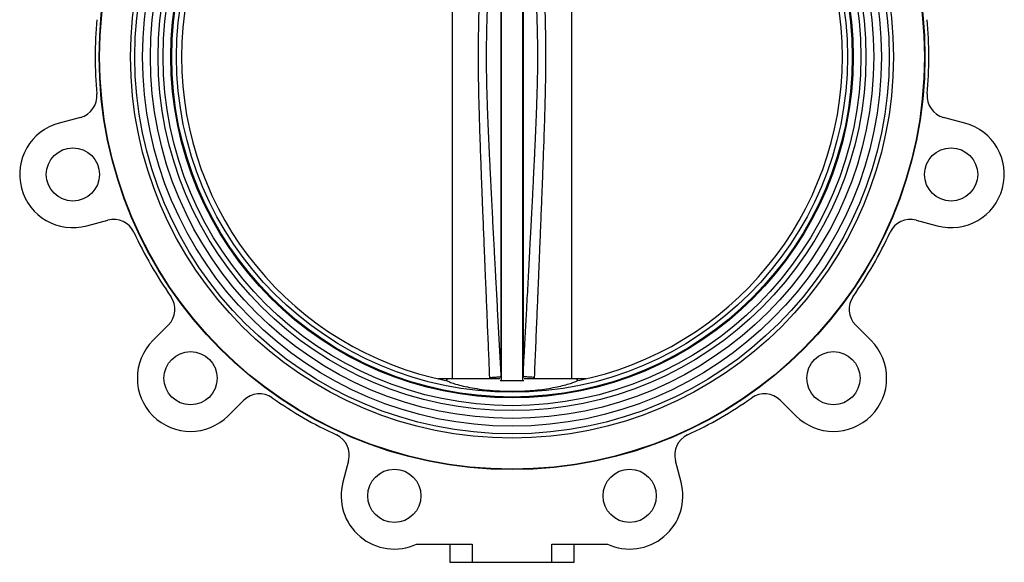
# Model space of a CAD drawing. Header units: millimetres. Extents: x 220 to 2250, y -9 to 1835.
# Tile 9 of 30: x 1806 to 2250, y 503 to 748. Entities that reach past the tile are written whole.
import ezdxf

# ---------------------------------------------------------------- set-up
doc = ezdxf.new("R2010")
doc.units = ezdxf.units.MM

msp = doc.modelspace()

# ---------------------------------------------------------------- linework, layer by layer
at = {"color": 7, "linetype": 'Continuous', "lineweight": 25}
for p, q in [((2023.25, 876.92), (2023.25, 585.02)), ((2033.07, 585.02), (2033.07, 876.92)), ((2001.16, 833.76), (2001.16, 585.67)), ((2055.16, 585.67), (2055.16, 832.62)), ((1833.53, 703.66), (1823.93, 701.09)), ((2232.39, 701.09), (2222.78, 703.66)), ((1836.36, 654.73), (1845.96, 657.3)), ((2210.36, 657.3), (2219.96, 654.73)), ((1873.26, 610.01), (1866.23, 602.98)), ((2190.09, 602.98), (2183.06, 610.01)), ((2023.16, 586.77), (2023.25, 585.02)), ((2033.07, 585.02), (2033.16, 586.76)), ((1998.86, 585.67), (1994.94, 585.67)), ((1998.86, 585.67), (1998.49, 584.9)), ((2022.62, 585.67), (1998.86, 585.67)), ((2023.07, 584.77), (2022.78, 584.77)), ((2023.25, 585.02), (2023.07, 584.77)), ((2033.25, 584.77), (2033.07, 585.02)), ((2033.54, 584.77), (2033.25, 584.77)), ((2057.46, 585.67), (2033.7, 585.67)), ((2057.83, 584.9), (2057.46, 585.67)), ((2061.38, 585.67), (2057.46, 585.67)), ((1900.17, 569.04), (1907.2, 576.07)), ((2149.12, 576.07), (2156.15, 569.04)), ((1954.49, 548.77), (1951.92, 539.16)), ((2104.4, 539.16), (2101.83, 548.77)), ((1985.13, 511.15), (2010.16, 511.15)), ((2000.16, 511.15), (2000.16, 502.97)), ((2010.16, 511.15), (2010.16, 502.97)), ((2046.16, 511.15), (2071.19, 511.15)), ((2046.16, 502.97), (2046.16, 511.15)), ((2056.16, 502.97), (2056.16, 511.15)), ((2000.16, 502.97), (2010.16, 502.97)), ((2010.16, 502.97), (2046.16, 502.97)), ((2046.16, 502.97), (2056.16, 502.97))]:
    msp.add_line(p, q, dxfattribs=at)
at = {"color": 8, "linetype": 'Continuous', "lineweight": 25}
for p, q in [((2018.17, 585.67), (2018.14, 586.34)), ((2038.18, 586.34), (2038.15, 585.67))]:
    msp.add_line(p, q, dxfattribs=at)
at = {"color": 7, "linetype": 'Continuous', "lineweight": 25}
for centre, radius in [((2028.16, 730.97), 186.19), ((2028.16, 730.97), 186), ((2028.16, 730.97), 172), ((2028.16, 730.97), 170.1), ((2028.16, 730.97), 166.6), ((2028.16, 730.97), 163.1), ((2028.16, 730.97), 159.6), ((2028.16, 730.97), 157.35), ((2028.16, 730.97), 153.85), ((2028.16, 730.97), 153.45), ((2028.16, 730.97), 151.3), ((1830.14, 677.91), 12), ((2226.17, 677.91), 12), ((1883.2, 586.01), 12), ((2173.12, 586.01), 12), ((1975.1, 532.95), 12), ((2081.22, 532.95), 12)]:
    msp.add_circle(centre, radius, dxfattribs=at)
for centre, radius, start, end in [((2028.16, 730.97), 149.05, 101.3246, 258.6754), ((2028.16, 730.97), 149.05, 281.3246, 78.6754), ((2028.16, 730.97), 188, 174.8877, 185.1123), ((2028.16, 730.97), 188, 354.8877, 5.1123), ((1830.95, 713.32), 10, 285, 5.1123), ((2225.37, 713.32), 10, 174.8877, 255), ((1830.14, 677.91), 24, 105, 285), ((2226.17, 677.91), 24, 255, 75), ((1848.55, 647.64), 10, 24.8877, 105), ((2207.77, 647.64), 10, 75, 155.1123), ((2028.16, 730.97), 188, 204.8877, 215.1123), ((2028.16, 730.97), 188, 324.8877, 335.1123), ((1866.19, 617.08), 10, 315, 35.1123), ((2190.13, 617.08), 10, 144.8877, 225), ((1883.2, 586.01), 24, 135, 315), ((2173.12, 586.01), 24, 225, 45), ((1914.27, 569), 10, 54.8877, 135), ((2142.04, 569), 10, 45, 125.1123), ((2028.16, 730.97), 188, 234.8877, 245.1123), ((2028.16, 730.97), 188, 294.8877, 305.1123), ((1944.83, 551.35), 10, 345, 65.1123), ((2111.49, 551.35), 10, 114.8877, 195), ((1975.1, 532.95), 24, 165, 294.7008), ((2081.22, 532.95), 24, 245.2992, 15)]:
    msp.add_arc(centre, radius, start, end, dxfattribs=at)
for points, knots in [([(2018.14, 586.34), (2018.06, 588.17), (2017.91, 591.87), (2017.67, 597.49), (2017.43, 603.24), (2017.18, 609.13), (2016.96, 614.55), (2016.78, 618.83), (2016.64, 622.13), (2016.51, 625.26), (2016.36, 629.06), (2016.17, 633.62), (2015.96, 638.59), (2015.77, 643.35), (2015.57, 648.13), (2015.39, 652.77), (2015.2, 657.4), (2015.01, 662.14), (2014.82, 667.06), (2014.61, 672.27), (2014.43, 676.99), (2014.21, 682.87), (2013.96, 689.67), (2013.71, 697.05), (2013.51, 703.29), (2013.36, 708.6), (2013.23, 713.75), (2013.13, 718.92), (2013.05, 724.24), (2013.02, 729.32), (2013.03, 734.25), (2013.07, 739.1), (2013.15, 744.2), (2013.27, 749.87), (2013.45, 756.59), (2013.7, 764.76), (2013.98, 772.76), (2014.26, 780.4), (2014.53, 787.41), (2014.8, 794.45), (2015.03, 800.28), (2015.21, 804.71), (2015.36, 808.51), (2015.53, 812.69), (2015.72, 817.43), (2015.93, 822.61), (2016.14, 827.64), (2016.32, 832.01), (2016.47, 835.52), (2016.59, 838.44), (2016.68, 840.76), (2016.79, 843.26), (2016.92, 846.57), (2017.21, 853.52), (2017.62, 863.34), (2017.97, 871.58), (2018.14, 875.59)], [0, 0, 0, 0, 0.01896, 0.0383864, 0.0582791, 0.078638, 0.0994633, 0.1144722, 0.1231007, 0.1336994, 0.1468705, 0.162614, 0.1809299, 0.1984669, 0.2119825, 0.2305573, 0.2465768, 0.260041, 0.2796393, 0.2977005, 0.3140319, 0.3286334, 0.3587019, 0.3845138, 0.4051934, 0.4234164, 0.4395378, 0.4586512, 0.4769199, 0.4946937, 0.5112899, 0.5280023, 0.5449872, 0.5641871, 0.5867341, 0.6146604, 0.6488951, 0.6697247, 0.6939594, 0.7215993, 0.7427144, 0.7544656, 0.7675766, 0.7820474, 0.797878, 0.8167217, 0.8358327, 0.8499998, 0.8621235, 0.8722038, 0.8802407, 0.8862341, 0.8981095, 0.9145806, 0.9583842, 1, 1, 1, 1]), ([(2023.16, 875.17), (2022.97, 871.67), (2022.61, 865.09), (2022.1, 855.78), (2021.64, 847.28), (2021.27, 840.38), (2020.97, 834.83), (2020.76, 830.83), (2020.58, 827.38), (2020.42, 824.47), (2020.28, 821.89), (2020.05, 817.5), (2019.85, 813.64), (2019.67, 810.28), (2019.62, 809.28), (2019.57, 808.29), (2019.52, 807.31), (2019.45, 806.04), (2019.34, 803.95), (2019.19, 801.09), (2019.02, 797.81), (2018.86, 794.55), (2018.68, 790.99), (2018.48, 787.12), (2018.27, 782.76), (2018.07, 778.81), (2017.92, 775.61), (2017.84, 773.84), (2017.79, 772.86), (2017.77, 772.31), (2017.74, 771.75), (2017.68, 770.54), (2017.62, 769.03), (2017.53, 767.08), (2017.45, 765.3), (2017.33, 762.41), (2017.16, 758.27), (2016.95, 752.71), (2016.79, 747.9), (2016.69, 744.06), (2016.63, 741.36), (2016.58, 738.52), (2016.55, 735.58), (2016.53, 732.55), (2016.53, 728.02), (2016.59, 722.05), (2016.77, 714.62), (2017.02, 707.14), (2017.26, 701.01), (2017.47, 696.25), (2017.62, 692.9), (2017.77, 689.53), (2017.93, 686.17), (2018.12, 682.21), (2018.36, 677.31), (2018.64, 671.66), (2018.94, 665.78), (2019.22, 660.2), (2019.51, 654.72), (2019.78, 649.49), (2020.08, 643.83), (2020.43, 637.29), (2020.88, 628.91), (2021.4, 619.13), (2021.98, 608.4), (2022.57, 597.6), (2022.96, 590.38), (2023.16, 586.77)], [0, 0, 0, 0, 0.036488, 0.068383, 0.096845, 0.125027, 0.140085, 0.154595, 0.166729, 0.175906, 0.18486, 0.193594, 0.221592, 0.225093, 0.228556, 0.23198, 0.235367, 0.238715, 0.245244, 0.257073, 0.268466, 0.279422, 0.290989, 0.305494, 0.31967, 0.336343, 0.346661, 0.352884, 0.354831, 0.356763, 0.358679, 0.360581, 0.369349, 0.374413, 0.380864, 0.387895, 0.404418, 0.424008, 0.44567, 0.45443, 0.463893, 0.473765, 0.483939, 0.494428, 0.505245, 0.530972, 0.556379, 0.582466, 0.608713, 0.620169, 0.631947, 0.643542, 0.655232, 0.666961, 0.684695, 0.706239, 0.725747, 0.745845, 0.764308, 0.782764, 0.800337, 0.823202, 0.850714, 0.887632, 0.924871, 0.962347, 1, 1, 1, 1]), ([(2023.16, 875.17), (2023.16, 874.16), (2023.16, 872.14), (2023.16, 867.83), (2023.16, 862.62), (2023.16, 856.46), (2023.16, 849.41), (2023.16, 841.51), (2023.16, 832.83), (2023.16, 823.42), (2023.16, 813.36), (2023.16, 802.71), (2023.16, 791.55), (2023.16, 779.96), (2023.16, 768.02), (2023.16, 755.81), (2023.16, 743.44), (2023.16, 730.97), (2023.16, 718.5), (2023.16, 706.12), (2023.16, 693.92), (2023.16, 681.98), (2023.16, 670.39), (2023.16, 659.23), (2023.16, 648.58), (2023.16, 638.51), (2023.16, 629.11), (2023.16, 620.43), (2023.16, 612.53), (2023.16, 605.48), (2023.16, 599.31), (2023.16, 594.1), (2023.16, 589.8), (2023.16, 587.78), (2023.16, 586.77)], [0, 0, 0, 0, 0.03125, 0.062501, 0.093751, 0.125002, 0.156252, 0.187502, 0.218752, 0.250003, 0.281253, 0.312503, 0.343753, 0.375003, 0.406253, 0.437503, 0.468753, 0.500003, 0.531253, 0.562503, 0.593753, 0.625003, 0.656253, 0.687503, 0.718753, 0.750003, 0.781252, 0.812502, 0.843752, 0.875002, 0.906251, 0.937501, 0.96875, 1, 1, 1, 1]), ([(2033.16, 875.17), (2033.16, 874.16), (2033.16, 872.14), (2033.16, 867.83), (2033.16, 862.62), (2033.16, 856.46), (2033.16, 849.4), (2033.16, 841.51), (2033.16, 832.83), (2033.16, 823.42), (2033.16, 813.36), (2033.16, 802.71), (2033.16, 791.55), (2033.16, 779.96), (2033.16, 768.02), (2033.16, 755.81), (2033.16, 743.43), (2033.16, 730.97), (2033.16, 718.5), (2033.16, 706.12), (2033.16, 693.92), (2033.16, 681.98), (2033.16, 670.38), (2033.16, 659.22), (2033.16, 648.57), (2033.16, 638.51), (2033.16, 629.1), (2033.16, 620.42), (2033.16, 612.53), (2033.16, 605.47), (2033.16, 599.31), (2033.16, 594.1), (2033.16, 589.79), (2033.16, 587.77), (2033.16, 586.76)], [0, 0, 0, 0, 0.03125, 0.062499, 0.093749, 0.124998, 0.156248, 0.187498, 0.218748, 0.249997, 0.281247, 0.312497, 0.343747, 0.374997, 0.406247, 0.437497, 0.468747, 0.499997, 0.531247, 0.562497, 0.593747, 0.624997, 0.656247, 0.687497, 0.718747, 0.749997, 0.781248, 0.812498, 0.843748, 0.874998, 0.906249, 0.937499, 0.96875, 1, 1, 1, 1]), ([(2033.16, 586.76), (2033.31, 589.59), (2033.61, 595.07), (2034.04, 602.98), (2034.44, 610.35), (2034.81, 617.13), (2035.26, 625.48), (2035.61, 632.04), (2035.87, 637.04), (2035.95, 638.5), (2036.03, 639.94), (2036.1, 641.36), (2036.18, 642.76), (2036.34, 645.76), (2036.48, 648.51), (2036.61, 651.03), (2036.65, 651.7), (2036.68, 652.36), (2036.72, 653.02), (2036.75, 653.67), (2036.79, 654.32), (2036.86, 655.73), (2036.97, 657.88), (2037.12, 660.73), (2037.26, 663.5), (2037.41, 666.35), (2037.57, 669.48), (2037.74, 672.93), (2037.93, 676.75), (2038.12, 680.56), (2038.27, 683.75), (2038.38, 685.95), (2038.44, 687.34), (2038.5, 688.54), (2038.56, 689.72), (2038.61, 690.88), (2038.75, 694), (2038.98, 699.12), (2039.25, 705.98), (2039.48, 712.57), (2039.66, 718.89), (2039.77, 725.19), (2039.82, 733.79), (2039.65, 744.68), (2039.32, 754.33), (2039.07, 760.52), (2038.96, 763.15), (2038.85, 765.74), (2038.73, 768.3), (2038.61, 770.96), (2038.44, 774.7), (2038.2, 779.7), (2037.79, 788.03), (2037.25, 798.69), (2036.59, 811.43), (2035.93, 823.96), (2035.24, 836.7), (2034.57, 849.26), (2033.86, 862.23), (2033.4, 870.73), (2033.16, 875.17)], [0, 0, 0, 0, 0.029411, 0.057043, 0.082328, 0.106096, 0.127507, 0.169248, 0.174396, 0.179471, 0.184471, 0.189399, 0.194252, 0.199032, 0.220568, 0.222901, 0.225217, 0.227516, 0.229797, 0.232062, 0.23431, 0.23654, 0.246759, 0.256664, 0.266254, 0.275532, 0.286308, 0.298849, 0.311386, 0.326039, 0.338509, 0.344637, 0.348862, 0.353019, 0.35711, 0.361133, 0.36509, 0.38956, 0.41435, 0.436458, 0.458105, 0.479973, 0.50194, 0.547414, 0.593056, 0.602273, 0.611827, 0.620361, 0.629239, 0.638466, 0.648045, 0.668099, 0.690541, 0.734741, 0.77895, 0.823161, 0.865044, 0.911554, 0.953829, 1, 1, 1, 1]), ([(2038.18, 875.59), (2038.27, 873.37), (2038.46, 868.85), (2038.75, 861.97), (2039.05, 854.87), (2039.35, 847.71), (2039.62, 841.07), (2039.92, 833.97), (2040.23, 826.34), (2040.59, 817.56), (2040.95, 808.74), (2041.29, 800.24), (2041.59, 792.51), (2041.85, 785.73), (2042.08, 779.75), (2042.34, 772.68), (2042.63, 764.41), (2042.92, 755.12), (2043.13, 746.64), (2043.26, 738.9), (2043.3, 731.71), (2043.27, 724.66), (2043.17, 717.42), (2043.02, 711.09), (2042.88, 705.69), (2042.74, 701.28), (2042.58, 696.35), (2042.39, 690.8), (2042.19, 685.05), (2041.96, 679.06), (2041.72, 672.76), (2041.48, 666.42), (2041.28, 661.42), (2041.14, 657.97), (2041.04, 655.51), (2040.93, 652.86), (2040.82, 650.04), (2040.7, 647.03), (2040.54, 643.24), (2040.37, 638.91), (2040.18, 634.31), (2040.01, 630.33), (2039.88, 627), (2039.77, 624.33), (2039.68, 622.32), (2039.63, 620.96), (2039.55, 619.03), (2039.42, 616.11), (2039.13, 609.03), (2038.71, 599.04), (2038.35, 590.5), (2038.18, 586.34)], [0, 0, 0, 0, 0.0230607, 0.0468618, 0.0714032, 0.096685, 0.1211507, 0.1402785, 0.1703157, 0.2003276, 0.2313317, 0.2618027, 0.2885322, 0.3115202, 0.332083, 0.3505961, 0.3848742, 0.4178248, 0.4469077, 0.472876, 0.4980426, 0.5213394, 0.5459829, 0.5731032, 0.586954, 0.6019016, 0.6188732, 0.6380995, 0.6594904, 0.6784256, 0.7002263, 0.7248927, 0.7442091, 0.7521087, 0.7606319, 0.7697787, 0.7795492, 0.7899433, 0.8009611, 0.8188468, 0.8348823, 0.8486504, 0.860151, 0.8693841, 0.8763499, 0.8810481, 0.883479, 0.8963376, 0.9113539, 0.9569154, 1, 1, 1, 1]), ([(2018.14, 586.34), (2018.83, 586.39), (2020.24, 586.48), (2021.69, 586.59), (2022.44, 586.66), (2022.71, 586.69), (2023.02, 586.73), (2023.09, 586.75), (2023.16, 586.77)], [0, 0, 0, 0, 0.244326, 0.499668, 0.67568, 0.740872, 0.750078, 1, 1, 1, 1]), ([(2038.18, 586.34), (2037.49, 586.39), (2036.08, 586.47), (2034.63, 586.58), (2033.88, 586.65), (2033.61, 586.68), (2033.3, 586.72), (2033.23, 586.74), (2033.16, 586.76)], [0, 0, 0, 0, 0.244339, 0.499758, 0.676604, 0.741353, 0.750209, 1, 1, 1, 1]), ([(1998.89, 584.82), (1999.36, 584.6), (2000.3, 584.15), (2002.77, 583.33), (2006.01, 582.47), (2009.94, 581.65), (2014.48, 580.94), (2019.11, 580.45), (2023.74, 580.16), (2028.23, 580.07), (2032.87, 580.17), (2037.45, 580.47), (2041.81, 580.95), (2045.82, 581.56), (2049.45, 582.28), (2052.62, 583.07), (2055.2, 583.86), (2056.7, 584.44), (2057.27, 584.74), (2057.43, 584.82)], [0, 0, 0, 0, 0.0646054, 0.1310133, 0.19675, 0.2645089, 0.3281099, 0.3938366, 0.4462368, 0.4999587, 0.5562341, 0.6141713, 0.6704309, 0.7281812, 0.7872257, 0.8477706, 0.9109074, 0.9757374, 1, 1, 1, 1]), ([(2033.25, 584.77), (2032.93, 584.77), (2032.36, 584.77), (2031.2, 584.77), (2030.04, 584.77), (2028.99, 584.77), (2028.19, 584.77), (2027.39, 584.77), (2026.63, 584.77), (2025.9, 584.77), (2024.99, 584.77), (2023.97, 584.77), (2023.39, 584.77), (2023.07, 584.77)], [0, 0, 0, 0, 0.15901, 0.289209, 0.402755, 0.452175, 0.497674, 0.543719, 0.593379, 0.647077, 0.708222, 0.839367, 1, 1, 1, 1])]:
    msp.add_open_spline(points, degree=3, knots=knots, dxfattribs=at)

doc.saveas('drawing.dxf')
